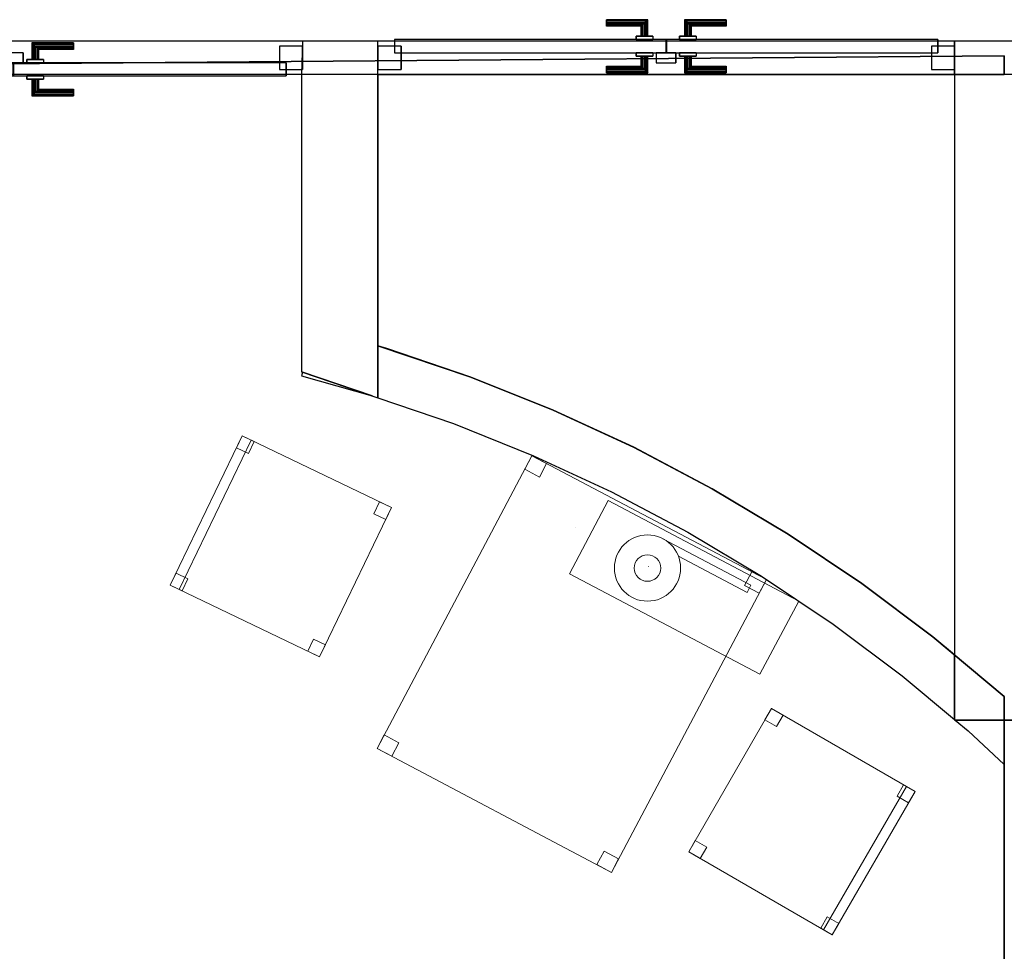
# Model space of a CAD drawing. Header units: metres. Extents: x 391.1 to 427.5, y 12.7 to 28.4.
# Tile 48 of 135: x 406.7 to 409.6, y 21.5 to 24.3. Entities that reach past the tile are written whole.
import ezdxf

# ---------------------------------------------------------------- set-up
doc = ezdxf.new("R2010")
doc.units = ezdxf.units.M
doc.layers.add('01_CARPINTERIA', color=5, linetype='Continuous', lineweight=25, true_color=0x0000ff)
doc.layers.add('01_SUELOS', color=7, linetype='Continuous', lineweight=25, true_color=0x007f00)
for name, color, linetype, lineweight in [('02_MOBILIARIO', 7, 'Continuous', 18), ('A-DETL-____-MBND', 7, 'Continuous', 18), ('A-DETL-GENF-OTLN', 7, 'Continuous', 18), ('A-GENM-____-OTLN', 7, 'Continuous', 18), ('A-WALL-____-MCUT', 7, 'Continuous', 25), ('A-WALL-____-OTLN', 7, 'Continuous', 25)]:
    doc.layers.add(name, color=color, linetype=linetype, lineweight=lineweight)

# ---------------------------------------------------------------- blocks, each defined once
blk = doc.blocks.new('Family - Cadira d_Oficina_P1-154553-04_PCI_P1')
at = {"layer": 'A-DETL-____-MBND', "color": 253, "true_color": 0xaaaaaa}
for p, q in [((0, 0.2502), (0.2502, 0.6831)), ((0.2502, 0.6831), (0, 0.2502)), ((0.2302, 0.6485), (0.2502, 0.6831)), ((0.2502, 0.6831), (0.2302, 0.6485)), ((0.2502, 0.6831), (0.2848, 0.6631)), ((0.2848, 0.6631), (0.2502, 0.6831)), ((0.2502, 0.6831), (0.6831, 0.4329)), ((0.6831, 0.4329), (0.2502, 0.6831)), ((0.2848, 0.6631), (0.2648, 0.6285)), ((0.2648, 0.6285), (0.2848, 0.6631)), ((0.2648, 0.6285), (0.2302, 0.6485)), ((0.2302, 0.6485), (0.2648, 0.6285)), ((0.4069, 0.015), (0.6571, 0.4479)), ((0.6571, 0.4479), (0.4069, 0.015)), ((0.6285, 0.4183), (0.6485, 0.4529)), ((0.6485, 0.4529), (0.6285, 0.4183)), ((0.6485, 0.4529), (0.6831, 0.4329)), ((0.6831, 0.4329), (0.6485, 0.4529)), ((0.6571, 0.4479), (0.6831, 0.4329)), ((0.6831, 0.4329), (0.6571, 0.4479)), ((0.6831, 0.4329), (0.4329, 0)), ((0.4329, 0), (0.6831, 0.4329)), ((0.6831, 0.4329), (0.4329, 0)), ((0.4329, 0), (0.6831, 0.4329)), ((0.6631, 0.3983), (0.6285, 0.4183)), ((0.6285, 0.4183), (0.6631, 0.3983)), ((0.6831, 0.4329), (0.6631, 0.3983)), ((0.6631, 0.3983), (0.6831, 0.4329)), ((0, 0.2502), (0.02, 0.2848)), ((0.02, 0.2848), (0, 0.2502)), ((0.02, 0.2848), (0.0546, 0.2648)), ((0.0546, 0.2648), (0.02, 0.2848)), ((0.0346, 0.2302), (0, 0.2502)), ((0, 0.2502), (0.0346, 0.2302)), ((0.4329, 0), (0, 0.2502)), ((0, 0.2502), (0.4329, 0)), ((0.0546, 0.2648), (0.0346, 0.2302)), ((0.0346, 0.2302), (0.0546, 0.2648)), ((0.3983, 0.02), (0.4183, 0.0546)), ((0.4183, 0.0546), (0.3983, 0.02)), ((0.4183, 0.0546), (0.4529, 0.0346)), ((0.4529, 0.0346), (0.4183, 0.0546)), ((0.4529, 0.0346), (0.4329, 0)), ((0.4329, 0), (0.4529, 0.0346)), ((0.4329, 0), (0.3983, 0.02)), ((0.3983, 0.02), (0.4329, 0)), ((0.4329, 0), (0.4069, 0.015)), ((0.4069, 0.015), (0.4329, 0))]:
    blk.add_line(p, q, dxfattribs=at)
blk = doc.blocks.new('Family - LONDR55-XX_ZZ-ARQ-CAA-M3D-Londres55-154640-04_PCI_P1')
at = {"layer": '01_CARPINTERIA', "color": 161, "true_color": 0xaaaaff}
for p, q in [((0.6885, 0.1487), (0.6885, 0.15)), ((0.6885, 0.15), (0.6885, 0.1487)), ((0.8138, 0.15), (0.6885, 0.15)), ((0.6885, 0.145), (0.6885, 0.1487)), ((0.6885, 0.1487), (0.6885, 0.145)), ((0.8125, 0.1487), (0.6885, 0.1487)), ((0.8125, 0.1487), (0.6885, 0.1487)), ((0.8125, 0.1487), (0.8088, 0.145)), ((0.8088, 0.145), (0.8125, 0.1487)), ((0.8138, 0.15), (0.8125, 0.1487)), ((0.8125, 0.1487), (0.8138, 0.15)), ((0.8125, 0.1), (0.8125, 0.1487)), ((0.8125, 0.1), (0.8125, 0.1487)), ((0.8138, 0.1), (0.8138, 0.15)), ((0.9264, 0.1487), (0.9251, 0.15)), ((0.9251, 0.15), (0.9251, 0.1)), ((0.9251, 0.15), (0.9264, 0.1487)), ((1.0503, 0.15), (0.9251, 0.15)), ((0.9301, 0.145), (0.9264, 0.1487)), ((0.9264, 0.1487), (0.9264, 0.1)), ((0.9264, 0.1487), (0.9264, 0.1)), ((0.9264, 0.1487), (0.9301, 0.145)), ((1.0503, 0.1487), (0.9264, 0.1487)), ((1.0503, 0.1487), (0.9264, 0.1487)), ((1.0503, 0.1487), (1.0503, 0.15)), ((1.0503, 0.15), (1.0503, 0.1487)), ((1.0503, 0.145), (1.0503, 0.1487)), ((1.0503, 0.1487), (1.0503, 0.145)), ((0.6885, 0.14), (0.6885, 0.145)), ((0.6885, 0.145), (0.6885, 0.14)), ((0.8088, 0.145), (0.6885, 0.145)), ((0.8088, 0.145), (0.6885, 0.145)), ((0.6885, 0.135), (0.6885, 0.14)), ((0.6885, 0.14), (0.6885, 0.135)), ((0.6885, 0.14), (0.8038, 0.14)), ((0.8038, 0.14), (0.6885, 0.14)), ((0.6885, 0.135), (0.6885, 0.1313)), ((0.6885, 0.1313), (0.6885, 0.135)), ((0.7988, 0.135), (0.6885, 0.135)), ((0.7988, 0.135), (0.6885, 0.135)), ((0.6885, 0.1313), (0.6885, 0.13)), ((0.6885, 0.13), (0.6885, 0.1313)), ((0.7951, 0.1313), (0.6885, 0.1313)), ((0.7951, 0.1313), (0.6885, 0.1313)), ((0.7937, 0.13), (0.6885, 0.13)), ((0.7937, 0.13), (0.7951, 0.1313)), ((0.7951, 0.1313), (0.7937, 0.13)), ((0.7937, 0.1), (0.7937, 0.13)), ((0.7951, 0.1313), (0.7988, 0.135)), ((0.7988, 0.135), (0.7951, 0.1313)), ((0.7951, 0.1), (0.7951, 0.1313)), ((0.7951, 0.1), (0.7951, 0.1313)), ((0.7988, 0.135), (0.8038, 0.14)), ((0.8038, 0.14), (0.7988, 0.135)), ((0.7988, 0.1), (0.7988, 0.135)), ((0.7988, 0.1), (0.7988, 0.135)), ((0.8088, 0.145), (0.8038, 0.14)), ((0.8038, 0.14), (0.8088, 0.145)), ((0.8038, 0.14), (0.8038, 0.1)), ((0.8038, 0.1), (0.8038, 0.14)), ((0.8088, 0.1), (0.8088, 0.145)), ((0.8088, 0.1), (0.8088, 0.145)), ((0.9351, 0.14), (0.9301, 0.145)), ((0.9301, 0.145), (0.9301, 0.1)), ((0.9301, 0.145), (0.9301, 0.1)), ((0.9301, 0.145), (0.9351, 0.14)), ((1.0503, 0.145), (0.9301, 0.145)), ((1.0503, 0.145), (0.9301, 0.145)), ((0.9351, 0.1), (0.9351, 0.14)), ((0.9351, 0.14), (0.9351, 0.1)), ((0.9351, 0.14), (0.9401, 0.135)), ((0.9401, 0.135), (0.9351, 0.14)), ((0.9351, 0.14), (1.0503, 0.14)), ((1.0503, 0.14), (0.9351, 0.14)), ((0.9401, 0.135), (0.9401, 0.1)), ((0.9401, 0.135), (0.9438, 0.1313)), ((0.9438, 0.1313), (0.9401, 0.135)), ((0.9401, 0.135), (0.9401, 0.1)), ((1.0503, 0.135), (0.9401, 0.135)), ((1.0503, 0.135), (0.9401, 0.135)), ((0.9438, 0.1313), (0.9438, 0.1)), ((0.9438, 0.1313), (0.9451, 0.13)), ((0.9451, 0.13), (0.9438, 0.1313)), ((0.9438, 0.1313), (0.9438, 0.1)), ((1.0503, 0.1313), (0.9438, 0.1313)), ((1.0503, 0.1313), (0.9438, 0.1313)), ((0.9451, 0.13), (0.9451, 0.1)), ((1.0503, 0.13), (0.9451, 0.13)), ((1.0503, 0.145), (1.0503, 0.14)), ((1.0503, 0.14), (1.0503, 0.145)), ((1.0503, 0.14), (1.0503, 0.135)), ((1.0503, 0.135), (1.0503, 0.14)), ((1.0503, 0.135), (1.0503, 0.1313)), ((1.0503, 0.1313), (1.0503, 0.135)), ((1.0503, 0.1313), (1.0503, 0.13)), ((1.0503, 0.13), (1.0503, 0.1313)), ((0.8689, 0.09), (0.047, 0.09)), ((0.047, 0.09), (0.047, 0.05)), ((0.8689, 0.09), (0.047, 0.09)), ((0.047, 0.05), (0.047, 0.09)), ((0.8288, 0.1), (0.7787, 0.1)), ((0.7787, 0.1), (0.8288, 0.1)), ((0.7787, 0.09), (0.7787, 0.1)), ((0.7787, 0.09), (0.7787, 0.1)), ((0.8288, 0.09), (0.7787, 0.09)), ((0.7787, 0.09), (0.8288, 0.09)), ((0.7951, 0.1), (0.7937, 0.1)), ((0.7937, 0.1), (0.7951, 0.1)), ((0.7988, 0.1), (0.7951, 0.1)), ((0.7951, 0.1), (0.7988, 0.1)), ((0.8038, 0.1), (0.7988, 0.1)), ((0.7988, 0.1), (0.8038, 0.1)), ((0.8088, 0.1), (0.8038, 0.1)), ((0.8038, 0.1), (0.8088, 0.1)), ((0.8088, 0.1), (0.8125, 0.1)), ((0.8125, 0.1), (0.8088, 0.1)), ((0.8125, 0.1), (0.8138, 0.1)), ((0.8138, 0.1), (0.8125, 0.1)), ((0.8288, 0.09), (0.8288, 0.1)), ((0.8288, 0.1), (0.8288, 0.09)), ((0.8689, 0.05), (0.8689, 0.09)), ((0.8689, 0.05), (0.8689, 0.09)), ((1.2799, 0.09), (0.8699, 0.09)), ((0.8699, 0.09), (0.8699, 0.05)), ((1.2799, 0.09), (0.8699, 0.09)), ((0.8699, 0.05), (0.8699, 0.09)), ((0.9601, 0.1), (0.91, 0.1)), ((0.91, 0.1), (0.9601, 0.1)), ((0.91, 0.09), (0.91, 0.1)), ((0.91, 0.09), (0.91, 0.1)), ((0.9601, 0.09), (0.91, 0.09)), ((0.91, 0.09), (0.9601, 0.09)), ((0.9264, 0.1), (0.9251, 0.1)), ((0.9251, 0.1), (0.9264, 0.1)), ((0.9301, 0.1), (0.9264, 0.1)), ((0.9264, 0.1), (0.9301, 0.1)), ((0.9351, 0.1), (0.9301, 0.1)), ((0.9301, 0.1), (0.9351, 0.1)), ((0.9401, 0.1), (0.9351, 0.1)), ((0.9351, 0.1), (0.9401, 0.1)), ((0.9401, 0.1), (0.9438, 0.1)), ((0.9438, 0.1), (0.9401, 0.1)), ((0.9438, 0.1), (0.9451, 0.1)), ((0.9451, 0.1), (0.9438, 0.1)), ((0.9601, 0.09), (0.9601, 0.1)), ((0.9601, 0.1), (0.9601, 0.09)), ((1.2799, 0.05), (1.2799, 0.09)), ((1.2799, 0.05), (1.2799, 0.09)), ((0.0671, 0.07), (-0.0031, 0.07)), ((-0.0031, 0.07), (-0.0031, 0)), ((0.0671, 0.07), (-0.0031, 0.07)), ((-0.0031, 0), (-0.0031, 0.07)), ((0.0671, 0), (0.0671, 0.07)), ((0.0671, 0), (0.0671, 0.07)), ((1.33, 0.07), (1.2598, 0.07)), ((1.2598, 0.07), (1.2598, 0)), ((1.33, 0.07), (1.2598, 0.07)), ((1.2598, 0), (1.2598, 0.07)), ((1.33, 0), (1.33, 0.07)), ((1.33, 0), (1.33, 0.07)), ((0.047, 0.05), (0.8689, 0.05)), ((0.047, 0.05), (0.8689, 0.05)), ((0.7787, 0.05), (0.8288, 0.05)), ((0.8288, 0.05), (0.7787, 0.05)), ((0.7787, 0.04), (0.7787, 0.05)), ((0.7787, 0.04), (0.7787, 0.05)), ((0.7787, 0.04), (0.8288, 0.04)), ((0.8288, 0.04), (0.7787, 0.04)), ((0.7951, 0.04), (0.7937, 0.04)), ((0.7937, 0.04), (0.7951, 0.04)), ((0.7937, 0.01), (0.7937, 0.04)), ((0.7988, 0.04), (0.7951, 0.04)), ((0.7951, 0.04), (0.7988, 0.04)), ((0.7951, 0.0087), (0.7951, 0.04)), ((0.7951, 0.0087), (0.7951, 0.04)), ((0.7988, 0.04), (0.8038, 0.04)), ((0.8038, 0.04), (0.7988, 0.04)), ((0.7988, 0.005), (0.7988, 0.04)), ((0.7988, 0.005), (0.7988, 0.04)), ((0.8038, 0.04), (0.8088, 0.04)), ((0.8088, 0.04), (0.8038, 0.04)), ((0.8038, 0.04), (0.8038, 0)), ((0.8038, 0), (0.8038, 0.04)), ((0.8088, 0.04), (0.8125, 0.04)), ((0.8125, 0.04), (0.8088, 0.04)), ((0.8088, -0.005), (0.8088, 0.04)), ((0.8088, -0.005), (0.8088, 0.04)), ((0.8125, 0.04), (0.8138, 0.04)), ((0.8138, 0.04), (0.8125, 0.04)), ((0.8125, -0.0087), (0.8125, 0.04)), ((0.8125, -0.0087), (0.8125, 0.04)), ((0.8138, -0.01), (0.8138, 0.04)), ((0.8288, 0.04), (0.8288, 0.05)), ((0.8288, 0.05), (0.8288, 0.04)), ((0.9, 0.05), (0.8399, 0.05)), ((0.8399, 0.05), (0.8399, 0.02)), ((0.9, 0.05), (0.8399, 0.05)), ((0.8399, 0.02), (0.8399, 0.05)), ((0.8699, 0.05), (1.2799, 0.05)), ((0.8699, 0.05), (1.2799, 0.05)), ((0.9, 0.02), (0.9, 0.05)), ((0.9, 0.02), (0.9, 0.05)), ((0.91, 0.05), (0.9601, 0.05)), ((0.9601, 0.05), (0.91, 0.05)), ((0.91, 0.04), (0.91, 0.05)), ((0.91, 0.04), (0.91, 0.05)), ((0.91, 0.04), (0.9601, 0.04)), ((0.9601, 0.04), (0.91, 0.04)), ((0.9264, 0.04), (0.9251, 0.04)), ((0.9251, 0.04), (0.9264, 0.04)), ((0.9251, 0.04), (0.9251, -0.01)), ((0.9301, 0.04), (0.9264, 0.04)), ((0.9264, 0.04), (0.9301, 0.04)), ((0.9264, 0.04), (0.9264, -0.0087)), ((0.9264, 0.04), (0.9264, -0.0087)), ((0.9301, 0.04), (0.9351, 0.04)), ((0.9351, 0.04), (0.9301, 0.04)), ((0.9301, 0.04), (0.9301, -0.005)), ((0.9301, 0.04), (0.9301, -0.005)), ((0.9351, 0.04), (0.9401, 0.04)), ((0.9401, 0.04), (0.9351, 0.04)), ((0.9351, 0), (0.9351, 0.04)), ((0.9351, 0.04), (0.9351, 0)), ((0.9401, 0.04), (0.9438, 0.04)), ((0.9438, 0.04), (0.9401, 0.04)), ((0.9401, 0.04), (0.9401, 0.005)), ((0.9401, 0.04), (0.9401, 0.005)), ((0.9438, 0.04), (0.9451, 0.04)), ((0.9451, 0.04), (0.9438, 0.04)), ((0.9438, 0.04), (0.9438, 0.0087)), ((0.9438, 0.04), (0.9438, 0.0087)), ((0.9451, 0.04), (0.9451, 0.01)), ((0.9601, 0.04), (0.9601, 0.05)), ((0.9601, 0.05), (0.9601, 0.04)), ((-0.0031, 0), (0.0671, 0)), ((-0.0031, 0), (0.0671, 0)), ((0.6885, 0.0087), (0.6885, 0.01)), ((0.6885, 0.01), (0.6885, 0.0087)), ((0.6885, 0.01), (0.7937, 0.01)), ((0.6885, 0.005), (0.6885, 0.0087)), ((0.6885, 0.0087), (0.6885, 0.005)), ((0.6885, 0.0087), (0.7951, 0.0087)), ((0.6885, 0.0087), (0.7951, 0.0087)), ((0.6885, 0), (0.6885, 0.005)), ((0.6885, 0.005), (0.6885, 0)), ((0.6885, 0.005), (0.7988, 0.005)), ((0.6885, 0.005), (0.7988, 0.005)), ((0.6885, -0.005), (0.6885, 0)), ((0.6885, 0), (0.6885, -0.005)), ((0.8038, 0), (0.6885, 0)), ((0.6885, 0), (0.8038, 0)), ((0.7951, 0.0087), (0.7937, 0.01)), ((0.7937, 0.01), (0.7951, 0.0087)), ((0.7988, 0.005), (0.7951, 0.0087)), ((0.7951, 0.0087), (0.7988, 0.005)), ((0.8038, 0), (0.7988, 0.005)), ((0.7988, 0.005), (0.8038, 0)), ((0.8038, 0), (0.8088, -0.005)), ((0.8088, -0.005), (0.8038, 0)), ((0.8399, 0.02), (0.9, 0.02)), ((0.8399, 0.02), (0.9, 0.02)), ((0.9301, -0.005), (0.9351, 0)), ((0.9351, 0), (0.9301, -0.005)), ((0.9401, 0.005), (0.9351, 0)), ((0.9351, 0), (0.9401, 0.005)), ((1.0503, 0), (0.9351, 0)), ((0.9351, 0), (1.0503, 0)), ((0.9438, 0.0087), (0.9401, 0.005)), ((0.9401, 0.005), (0.9438, 0.0087)), ((0.9401, 0.005), (1.0503, 0.005)), ((0.9401, 0.005), (1.0503, 0.005)), ((0.9451, 0.01), (0.9438, 0.0087)), ((0.9438, 0.0087), (0.9451, 0.01)), ((0.9438, 0.0087), (1.0503, 0.0087)), ((0.9438, 0.0087), (1.0503, 0.0087)), ((0.9451, 0.01), (1.0503, 0.01)), ((1.0503, 0.0087), (1.0503, 0.01)), ((1.0503, 0.01), (1.0503, 0.0087)), ((1.0503, 0.005), (1.0503, 0.0087)), ((1.0503, 0.0087), (1.0503, 0.005)), ((1.0503, 0.005), (1.0503, 0)), ((1.0503, 0), (1.0503, 0.005)), ((1.0503, 0), (1.0503, -0.005)), ((1.0503, -0.005), (1.0503, 0)), ((1.2598, 0), (1.33, 0)), ((1.2598, 0), (1.33, 0)), ((0.6885, -0.005), (0.6885, -0.0087)), ((0.6885, -0.0087), (0.6885, -0.005)), ((0.6885, -0.005), (0.8088, -0.005)), ((0.6885, -0.005), (0.8088, -0.005)), ((0.6885, -0.0087), (0.6885, -0.01)), ((0.6885, -0.01), (0.6885, -0.0087)), ((0.6885, -0.0087), (0.8125, -0.0087)), ((0.6885, -0.0087), (0.8125, -0.0087)), ((0.6885, -0.01), (0.8138, -0.01)), ((0.8088, -0.005), (0.8125, -0.0087)), ((0.8125, -0.0087), (0.8088, -0.005)), ((0.8125, -0.0087), (0.8138, -0.01)), ((0.8138, -0.01), (0.8125, -0.0087)), ((0.9251, -0.01), (0.9264, -0.0087)), ((0.9264, -0.0087), (0.9251, -0.01)), ((0.9251, -0.01), (1.0503, -0.01)), ((0.9264, -0.0087), (0.9301, -0.005)), ((0.9301, -0.005), (0.9264, -0.0087)), ((0.9264, -0.0087), (1.0503, -0.0087)), ((0.9264, -0.0087), (1.0503, -0.0087)), ((0.9301, -0.005), (1.0503, -0.005)), ((0.9301, -0.005), (1.0503, -0.005)), ((1.0503, -0.005), (1.0503, -0.0087)), ((1.0503, -0.0087), (1.0503, -0.005)), ((1.0503, -0.0087), (1.0503, -0.01)), ((1.0503, -0.01), (1.0503, -0.0087))]:
    blk.add_line(p, q, dxfattribs=at)
blk = doc.blocks.new('Family - Porta P1-154641-04_PCI_P1')
blk.add_blockref('Family - LONDR55-XX_ZZ-ARQ-CAA-M3D-Londres55-154640-04_PCI_P1', (0, 0))
blk = doc.blocks.new('Family - Envans P1-154643-04_PCI_P1')
at = {"layer": 'A-WALL-____-MCUT', "color": 253, "true_color": 0xaaaaaa}
for p, q in [((1.5254, 4.8792), (1.498, 4.887)), ((1.498, 4.887), (1.498, 4.7301)), ((1.7786, 4.7927), (1.5254, 4.8792)), ((1.271, 4.8076), (1.268, 4.7964)), ((1.268, 4.7964), (1.4806, 4.736)), ((1.4806, 4.736), (1.271, 4.8076)), ((2.027, 4.6931), (1.7786, 4.7927)), ((1.498, 4.7301), (1.7264, 4.652)), ((2.2699, 4.5805), (2.027, 4.6931)), ((1.7264, 4.652), (1.9675, 4.5553)), ((2.5065, 4.4555), (2.2699, 4.5805)), ((1.9675, 4.5553), (2.2032, 4.4461)), ((2.2032, 4.4461), (2.4329, 4.3247)), ((2.7362, 4.3182), (2.5065, 4.4555)), ((2.4329, 4.3247), (2.6559, 4.1914)), ((2.9585, 4.1691), (2.7362, 4.3182)), ((2.6559, 4.1914), (2.8716, 4.0467)), ((3.1726, 4.0085), (2.9585, 4.1691)), ((2.8716, 4.0467), (3.0795, 3.8909)), ((3.238, 3.9539), (3.1726, 4.0085)), ((3.238, 3.7585), (3.238, 3.9539)), ((3.0795, 3.8909), (3.238, 3.7585)), ((3.2403, 3.7566), (3.2789, 3.7244)), ((3.388, 3.7566), (3.2403, 3.7566)), ((3.388, 3.6231), (3.388, 3.7566)), ((3.2789, 3.7244), (3.388, 3.6231))]:
    blk.add_line(p, q, dxfattribs=at)
at = {"layer": 'A-WALL-____-OTLN', "color": 253, "true_color": 0xaaaaaa}
for p, q in [((1.498, 4.887), (1.498, 4.7301)), ((1.5254, 4.8792), (1.498, 4.887)), ((1.7786, 4.7927), (1.5254, 4.8792)), ((1.271, 4.8076), (1.268, 4.7964)), ((1.268, 4.7964), (1.4806, 4.736)), ((1.4806, 4.736), (1.271, 4.8076)), ((2.027, 4.6931), (1.7786, 4.7927)), ((1.498, 4.7301), (1.7264, 4.652)), ((2.2699, 4.5805), (2.027, 4.6931)), ((1.7264, 4.652), (1.9675, 4.5553)), ((2.5065, 4.4555), (2.2699, 4.5805)), ((1.9675, 4.5553), (2.2032, 4.4461)), ((2.2032, 4.4461), (2.4329, 4.3247)), ((2.7362, 4.3182), (2.5065, 4.4555)), ((2.4329, 4.3247), (2.6559, 4.1914)), ((2.9585, 4.1691), (2.7362, 4.3182)), ((2.6559, 4.1914), (2.8716, 4.0467)), ((3.1726, 4.0085), (2.9585, 4.1691)), ((2.8716, 4.0467), (3.0795, 3.8909)), ((3.238, 3.9539), (3.1726, 4.0085)), ((3.238, 3.7585), (3.238, 3.9539)), ((3.0795, 3.8909), (3.238, 3.7585)), ((3.2403, 3.7566), (3.2789, 3.7244)), ((3.388, 3.7566), (3.2403, 3.7566)), ((3.388, 3.6231), (3.388, 3.7566)), ((3.2789, 3.7244), (3.388, 3.6231))]:
    blk.add_line(p, q, dxfattribs=at)
blk = doc.blocks.new('Family - LONDR55-XX_ZZ-ARQ-CAA-M3D-Londres55-154672-04_PCI_P1')
at = {"layer": '01_CARPINTERIA', "color": 161, "true_color": 0xaaaaff}
for p, q in [((0.6895, 0.1487), (0.6895, 0.15)), ((0.6895, 0.15), (0.6895, 0.1487)), ((0.8145, 0.15), (0.6895, 0.15)), ((0.6895, 0.145), (0.6895, 0.1487)), ((0.6895, 0.1487), (0.6895, 0.145)), ((0.8132, 0.1487), (0.6895, 0.1487)), ((0.8132, 0.1487), (0.6895, 0.1487)), ((0.8132, 0.1487), (0.8095, 0.145)), ((0.8095, 0.145), (0.8132, 0.1487)), ((0.8145, 0.15), (0.8132, 0.1487)), ((0.8132, 0.1487), (0.8145, 0.15)), ((0.8132, 0.1), (0.8132, 0.1487)), ((0.8132, 0.1), (0.8132, 0.1487)), ((0.8145, 0.1), (0.8145, 0.15)), ((0.9268, 0.1487), (0.9255, 0.15)), ((0.9255, 0.15), (0.9255, 0.1)), ((0.9255, 0.15), (0.9268, 0.1487)), ((1.0505, 0.15), (0.9255, 0.15)), ((0.9305, 0.145), (0.9268, 0.1487)), ((0.9268, 0.1487), (0.9268, 0.1)), ((0.9268, 0.1487), (0.9268, 0.1)), ((0.9268, 0.1487), (0.9305, 0.145)), ((1.0505, 0.1487), (0.9268, 0.1487)), ((1.0505, 0.1487), (0.9268, 0.1487)), ((1.0505, 0.1487), (1.0505, 0.15)), ((1.0505, 0.15), (1.0505, 0.1487)), ((1.0505, 0.145), (1.0505, 0.1487)), ((1.0505, 0.1487), (1.0505, 0.145)), ((0.6895, 0.14), (0.6895, 0.145)), ((0.6895, 0.145), (0.6895, 0.14)), ((0.8095, 0.145), (0.6895, 0.145)), ((0.8095, 0.145), (0.6895, 0.145)), ((0.6895, 0.135), (0.6895, 0.14)), ((0.6895, 0.14), (0.6895, 0.135)), ((0.6895, 0.14), (0.8045, 0.14)), ((0.8045, 0.14), (0.6895, 0.14)), ((0.6895, 0.135), (0.6895, 0.1313)), ((0.6895, 0.1313), (0.6895, 0.135)), ((0.7995, 0.135), (0.6895, 0.135)), ((0.7995, 0.135), (0.6895, 0.135)), ((0.6895, 0.1313), (0.6895, 0.13)), ((0.6895, 0.13), (0.6895, 0.1313)), ((0.7958, 0.1313), (0.6895, 0.1313)), ((0.7958, 0.1313), (0.6895, 0.1313)), ((0.7945, 0.13), (0.6895, 0.13)), ((0.7945, 0.13), (0.7958, 0.1313)), ((0.7958, 0.1313), (0.7945, 0.13)), ((0.7945, 0.1), (0.7945, 0.13)), ((0.7958, 0.1313), (0.7995, 0.135)), ((0.7995, 0.135), (0.7958, 0.1313)), ((0.7958, 0.1), (0.7958, 0.1313)), ((0.7958, 0.1), (0.7958, 0.1313)), ((0.7995, 0.135), (0.8045, 0.14)), ((0.8045, 0.14), (0.7995, 0.135)), ((0.7995, 0.1), (0.7995, 0.135)), ((0.7995, 0.1), (0.7995, 0.135)), ((0.8095, 0.145), (0.8045, 0.14)), ((0.8045, 0.14), (0.8095, 0.145)), ((0.8045, 0.14), (0.8045, 0.1)), ((0.8045, 0.1), (0.8045, 0.14)), ((0.8095, 0.1), (0.8095, 0.145)), ((0.8095, 0.1), (0.8095, 0.145)), ((0.9355, 0.14), (0.9305, 0.145)), ((0.9305, 0.145), (0.9305, 0.1)), ((0.9305, 0.145), (0.9305, 0.1)), ((0.9305, 0.145), (0.9355, 0.14)), ((1.0505, 0.145), (0.9305, 0.145)), ((1.0505, 0.145), (0.9305, 0.145)), ((0.9355, 0.1), (0.9355, 0.14)), ((0.9355, 0.14), (0.9355, 0.1)), ((0.9355, 0.14), (0.9405, 0.135)), ((0.9405, 0.135), (0.9355, 0.14)), ((0.9355, 0.14), (1.0505, 0.14)), ((1.0505, 0.14), (0.9355, 0.14)), ((0.9405, 0.135), (0.9405, 0.1)), ((0.9405, 0.135), (0.9442, 0.1313)), ((0.9442, 0.1313), (0.9405, 0.135)), ((0.9405, 0.135), (0.9405, 0.1)), ((1.0505, 0.135), (0.9405, 0.135)), ((1.0505, 0.135), (0.9405, 0.135)), ((0.9442, 0.1313), (0.9442, 0.1)), ((0.9442, 0.1313), (0.9455, 0.13)), ((0.9455, 0.13), (0.9442, 0.1313)), ((0.9442, 0.1313), (0.9442, 0.1)), ((1.0505, 0.1313), (0.9442, 0.1313)), ((1.0505, 0.1313), (0.9442, 0.1313)), ((0.9455, 0.13), (0.9455, 0.1)), ((1.0505, 0.13), (0.9455, 0.13)), ((1.0505, 0.145), (1.0505, 0.14)), ((1.0505, 0.14), (1.0505, 0.145)), ((1.0505, 0.14), (1.0505, 0.135)), ((1.0505, 0.135), (1.0505, 0.14)), ((1.0505, 0.135), (1.0505, 0.1313)), ((1.0505, 0.1313), (1.0505, 0.135)), ((1.0505, 0.1313), (1.0505, 0.13)), ((1.0505, 0.13), (1.0505, 0.1313)), ((0.8695, 0.09), (0.05, 0.09)), ((0.05, 0.09), (0.05, 0.05)), ((0.8695, 0.09), (0.05, 0.09)), ((0.05, 0.09), (0.05, 0.05)), ((0.8295, 0.1), (0.7795, 0.1)), ((0.7795, 0.1), (0.8295, 0.1)), ((0.7795, 0.1), (0.7795, 0.09)), ((0.7795, 0.09), (0.7795, 0.1)), ((0.8295, 0.09), (0.7795, 0.09)), ((0.7795, 0.09), (0.8295, 0.09)), ((0.7958, 0.1), (0.7945, 0.1)), ((0.7945, 0.1), (0.7958, 0.1)), ((0.7995, 0.1), (0.7958, 0.1)), ((0.7958, 0.1), (0.7995, 0.1)), ((0.8045, 0.1), (0.7995, 0.1)), ((0.7995, 0.1), (0.8045, 0.1)), ((0.8095, 0.1), (0.8045, 0.1)), ((0.8045, 0.1), (0.8095, 0.1)), ((0.8095, 0.1), (0.8132, 0.1)), ((0.8132, 0.1), (0.8095, 0.1)), ((0.8132, 0.1), (0.8145, 0.1)), ((0.8145, 0.1), (0.8132, 0.1)), ((0.8295, 0.1), (0.8295, 0.09)), ((0.8295, 0.1), (0.8295, 0.09)), ((0.8695, 0.05), (0.8695, 0.09)), ((0.8695, 0.09), (0.8695, 0.05)), ((1.69, 0.09), (0.8705, 0.09)), ((0.8705, 0.09), (0.8705, 0.05)), ((1.69, 0.09), (0.8705, 0.09)), ((0.8705, 0.09), (0.8705, 0.05)), ((0.9605, 0.1), (0.9105, 0.1)), ((0.9105, 0.1), (0.9605, 0.1)), ((0.9105, 0.1), (0.9105, 0.09)), ((0.9105, 0.09), (0.9105, 0.1)), ((0.9605, 0.09), (0.9105, 0.09)), ((0.9105, 0.09), (0.9605, 0.09)), ((0.9268, 0.1), (0.9255, 0.1)), ((0.9255, 0.1), (0.9268, 0.1)), ((0.9305, 0.1), (0.9268, 0.1)), ((0.9268, 0.1), (0.9305, 0.1)), ((0.9355, 0.1), (0.9305, 0.1)), ((0.9305, 0.1), (0.9355, 0.1)), ((0.9405, 0.1), (0.9355, 0.1)), ((0.9355, 0.1), (0.9405, 0.1)), ((0.9405, 0.1), (0.9442, 0.1)), ((0.9442, 0.1), (0.9405, 0.1)), ((0.9442, 0.1), (0.9455, 0.1)), ((0.9455, 0.1), (0.9442, 0.1)), ((0.9605, 0.1), (0.9605, 0.09)), ((0.9605, 0.1), (0.9605, 0.09)), ((1.69, 0.05), (1.69, 0.09)), ((1.69, 0.09), (1.69, 0.05)), ((0.07, 0.07), (0, 0.07)), ((0, 0.07), (0, 0)), ((0.07, 0.07), (0, 0.07)), ((0, 0.07), (0, 0)), ((0.07, 0), (0.07, 0.07)), ((0.07, 0.07), (0.07, 0)), ((1.74, 0.07), (1.67, 0.07)), ((1.67, 0.07), (1.67, 0)), ((1.74, 0.07), (1.67, 0.07)), ((1.67, 0.07), (1.67, 0)), ((1.74, 0), (1.74, 0.07)), ((1.74, 0.07), (1.74, 0)), ((0.05, 0.05), (0.8695, 0.05)), ((0.05, 0.05), (0.8695, 0.05)), ((0.7795, 0.05), (0.8295, 0.05)), ((0.8295, 0.05), (0.7795, 0.05)), ((0.7795, 0.05), (0.7795, 0.04)), ((0.7795, 0.04), (0.7795, 0.05)), ((0.7795, 0.04), (0.8295, 0.04)), ((0.8295, 0.04), (0.7795, 0.04)), ((0.7958, 0.04), (0.7945, 0.04)), ((0.7945, 0.04), (0.7958, 0.04)), ((0.7945, 0.01), (0.7945, 0.04)), ((0.7995, 0.04), (0.7958, 0.04)), ((0.7958, 0.04), (0.7995, 0.04)), ((0.7958, 0.0087), (0.7958, 0.04)), ((0.7958, 0.0087), (0.7958, 0.04)), ((0.7995, 0.04), (0.8045, 0.04)), ((0.8045, 0.04), (0.7995, 0.04)), ((0.7995, 0.005), (0.7995, 0.04)), ((0.7995, 0.005), (0.7995, 0.04)), ((0.8045, 0.04), (0.8095, 0.04)), ((0.8095, 0.04), (0.8045, 0.04)), ((0.8045, 0.04), (0.8045, 0)), ((0.8045, 0), (0.8045, 0.04)), ((0.8095, 0.04), (0.8132, 0.04)), ((0.8132, 0.04), (0.8095, 0.04)), ((0.8095, -0.005), (0.8095, 0.04)), ((0.8095, -0.005), (0.8095, 0.04)), ((0.8132, 0.04), (0.8145, 0.04)), ((0.8145, 0.04), (0.8132, 0.04)), ((0.8132, -0.0087), (0.8132, 0.04)), ((0.8132, -0.0087), (0.8132, 0.04)), ((0.8145, -0.01), (0.8145, 0.04)), ((0.8295, 0.05), (0.8295, 0.04)), ((0.8295, 0.05), (0.8295, 0.04)), ((0.8995, 0.05), (0.8395, 0.05)), ((0.8395, 0.05), (0.8395, 0.02)), ((0.8995, 0.05), (0.8395, 0.05)), ((0.8395, 0.05), (0.8395, 0.02)), ((0.8705, 0.05), (1.69, 0.05)), ((0.8705, 0.05), (1.69, 0.05)), ((0.8995, 0.02), (0.8995, 0.05)), ((0.8995, 0.05), (0.8995, 0.02)), ((0.9105, 0.05), (0.9605, 0.05)), ((0.9605, 0.05), (0.9105, 0.05)), ((0.9105, 0.05), (0.9105, 0.04)), ((0.9105, 0.04), (0.9105, 0.05)), ((0.9105, 0.04), (0.9605, 0.04)), ((0.9605, 0.04), (0.9105, 0.04)), ((0.9268, 0.04), (0.9255, 0.04)), ((0.9255, 0.04), (0.9268, 0.04)), ((0.9255, 0.04), (0.9255, -0.01)), ((0.9305, 0.04), (0.9268, 0.04)), ((0.9268, 0.04), (0.9305, 0.04)), ((0.9268, 0.04), (0.9268, -0.0087)), ((0.9268, 0.04), (0.9268, -0.0087)), ((0.9305, 0.04), (0.9355, 0.04)), ((0.9355, 0.04), (0.9305, 0.04)), ((0.9305, 0.04), (0.9305, -0.005)), ((0.9305, 0.04), (0.9305, -0.005)), ((0.9355, 0.04), (0.9405, 0.04)), ((0.9405, 0.04), (0.9355, 0.04)), ((0.9355, 0), (0.9355, 0.04)), ((0.9355, 0.04), (0.9355, 0)), ((0.9405, 0.04), (0.9442, 0.04)), ((0.9442, 0.04), (0.9405, 0.04)), ((0.9405, 0.04), (0.9405, 0.005)), ((0.9405, 0.04), (0.9405, 0.005)), ((0.9442, 0.04), (0.9455, 0.04)), ((0.9455, 0.04), (0.9442, 0.04)), ((0.9442, 0.04), (0.9442, 0.0087)), ((0.9442, 0.04), (0.9442, 0.0087)), ((0.9455, 0.04), (0.9455, 0.01)), ((0.9605, 0.05), (0.9605, 0.04)), ((0.9605, 0.05), (0.9605, 0.04)), ((0, 0), (0.07, 0)), ((0, 0), (0.07, 0)), ((0.6895, 0.0087), (0.6895, 0.01)), ((0.6895, 0.01), (0.6895, 0.0087)), ((0.6895, 0.01), (0.7945, 0.01)), ((0.6895, 0.005), (0.6895, 0.0087)), ((0.6895, 0.0087), (0.6895, 0.005)), ((0.6895, 0.0087), (0.7958, 0.0087)), ((0.6895, 0.0087), (0.7958, 0.0087)), ((0.6895, 0), (0.6895, 0.005)), ((0.6895, 0.005), (0.6895, 0)), ((0.6895, 0.005), (0.7995, 0.005)), ((0.6895, 0.005), (0.7995, 0.005)), ((0.6895, -0.005), (0.6895, 0)), ((0.6895, 0), (0.6895, -0.005)), ((0.8045, 0), (0.6895, 0)), ((0.6895, 0), (0.8045, 0)), ((0.7958, 0.0087), (0.7945, 0.01)), ((0.7945, 0.01), (0.7958, 0.0087)), ((0.7995, 0.005), (0.7958, 0.0087)), ((0.7958, 0.0087), (0.7995, 0.005)), ((0.8045, 0), (0.7995, 0.005)), ((0.7995, 0.005), (0.8045, 0)), ((0.8045, 0), (0.8095, -0.005)), ((0.8395, 0.02), (0.8995, 0.02)), ((0.8395, 0.02), (0.8995, 0.02)), ((0.9405, 0.005), (0.9355, 0)), ((0.9355, 0), (0.9405, 0.005)), ((1.0505, 0), (0.9355, 0)), ((0.9355, 0), (1.0505, 0)), ((0.9442, 0.0087), (0.9405, 0.005)), ((0.9405, 0.005), (0.9442, 0.0087)), ((0.9405, 0.005), (1.0505, 0.005)), ((0.9405, 0.005), (1.0505, 0.005)), ((0.9455, 0.01), (0.9442, 0.0087)), ((0.9442, 0.0087), (0.9455, 0.01)), ((0.9442, 0.0087), (1.0505, 0.0087)), ((0.9442, 0.0087), (1.0505, 0.0087)), ((0.9455, 0.01), (1.0505, 0.01)), ((1.0505, 0.0087), (1.0505, 0.01)), ((1.0505, 0.01), (1.0505, 0.0087)), ((1.0505, 0.005), (1.0505, 0.0087)), ((1.0505, 0.0087), (1.0505, 0.005)), ((1.0505, 0.005), (1.0505, 0)), ((1.0505, 0), (1.0505, 0.005)), ((1.0505, 0), (1.0505, -0.005)), ((1.0505, -0.005), (1.0505, 0)), ((1.67, 0), (1.74, 0)), ((1.67, 0), (1.74, 0)), ((0.6895, -0.005), (0.6895, -0.0087)), ((0.6895, -0.0087), (0.6895, -0.005)), ((0.6895, -0.005), (0.8095, -0.005)), ((0.6895, -0.005), (0.8095, -0.005)), ((0.6895, -0.0087), (0.6895, -0.01)), ((0.6895, -0.01), (0.6895, -0.0087)), ((0.6895, -0.0087), (0.8132, -0.0087)), ((0.6895, -0.0087), (0.8132, -0.0087)), ((0.6895, -0.01), (0.8145, -0.01)), ((0.8095, -0.005), (0.8045, 0)), ((0.8095, -0.005), (0.8132, -0.0087)), ((0.8132, -0.0087), (0.8095, -0.005)), ((0.8132, -0.0087), (0.8145, -0.01)), ((0.8145, -0.01), (0.8132, -0.0087)), ((0.9255, -0.01), (0.9268, -0.0087)), ((0.9268, -0.0087), (0.9255, -0.01)), ((0.9255, -0.01), (1.0505, -0.01)), ((0.9268, -0.0087), (0.9305, -0.005)), ((0.9305, -0.005), (0.9268, -0.0087)), ((0.9268, -0.0087), (1.0505, -0.0087)), ((0.9268, -0.0087), (1.0505, -0.0087)), ((0.9305, -0.005), (0.9355, 0)), ((0.9355, 0), (0.9305, -0.005)), ((0.9305, -0.005), (1.0505, -0.005)), ((0.9305, -0.005), (1.0505, -0.005)), ((1.0505, -0.005), (1.0505, -0.0087)), ((1.0505, -0.0087), (1.0505, -0.005)), ((1.0505, -0.0087), (1.0505, -0.01)), ((1.0505, -0.01), (1.0505, -0.0087))]:
    blk.add_line(p, q, dxfattribs=at)
blk = doc.blocks.new('Family - Porta P1-154673-04_PCI_P1')
blk.add_blockref('Family - LONDR55-XX_ZZ-ARQ-CAA-M3D-Londres55-154672-04_PCI_P1', (0, 0))
blk = doc.blocks.new('Family - Envans P1-154785-04_PCI_P1')
at = {"layer": 'A-WALL-____-MCUT', "color": 253, "true_color": 0xaaaaaa}
for p, q in [((4.1002, 0.12), (0, 0.12)), ((4.1002, 0), (4.1002, 0.12))]:
    blk.add_line(p, q, dxfattribs=at)
at = {"layer": 'A-WALL-____-OTLN', "color": 253, "true_color": 0xaaaaaa}
for p, q in [((4.1002, 0.12), (0, 0.12)), ((4.1002, 0), (4.1002, 0.12))]:
    blk.add_line(p, q, dxfattribs=at)
blk = doc.blocks.new('Family - LONDR55-XX_ZZ-ARQ-CAA-M3D-Londres55-154893-04_PCI_P1')
at = {"layer": '01_SUELOS', "color": 9, "true_color": 0xaad4aa}
for p, q in [((0, 0), (5.1905, 0.041)), ((5.1905, 0.041), (0, 0))]:
    blk.add_line(p, q, dxfattribs=at)
blk = doc.blocks.new('Family - Envans P1-154984-04_PCI_P1')
at = {"layer": 'A-WALL-____-MCUT', "color": 253, "true_color": 0xaaaaaa}
for p, q in [((0.0786, 0.23), (0, 0)), ((0.9763, 0.23), (0.0786, 0.23)), ((0.9763, 0), (0.9763, 0.23)), ((0, 0), (0.9763, 0))]:
    blk.add_line(p, q, dxfattribs=at)
at = {"layer": 'A-WALL-____-OTLN', "color": 253, "true_color": 0xaaaaaa}
for p, q in [((0.0786, 0.23), (0, 0)), ((0.9763, 0.23), (0.0786, 0.23)), ((0.9763, 0), (0.9763, 0.23)), ((0, 0), (0.9763, 0))]:
    blk.add_line(p, q, dxfattribs=at)
at = {"layer": 'A-WALL-____-OTLN', "color": 253, "lineweight": 18, "true_color": 0xaaaaaa}
blk.add_line((0, 0), (0.9763, 0), dxfattribs=at)
blk = doc.blocks.new('Family - Cadira d_Oficina_P1-155020-04_PCI_P1')
at = {"layer": 'A-DETL-____-MBND', "color": 253, "true_color": 0xaaaaaa}
for p, q in [((0, 0.2168), (0.2168, 0.6673)), ((0.2168, 0.6673), (0, 0.2168)), ((0, 0.2168), (0.2168, 0.6673)), ((0.2168, 0.6673), (0, 0.2168)), ((0.2438, 0.6543), (0.027, 0.2038)), ((0.027, 0.2038), (0.2438, 0.6543)), ((0.1994, 0.6313), (0.2168, 0.6673)), ((0.2168, 0.6673), (0.1994, 0.6313)), ((0.2168, 0.6673), (0.6673, 0.4506)), ((0.6673, 0.4506), (0.2168, 0.6673)), ((0.2168, 0.6673), (0.2528, 0.65)), ((0.2528, 0.65), (0.2168, 0.6673)), ((0.2168, 0.6673), (0.2438, 0.6543)), ((0.2438, 0.6543), (0.2168, 0.6673)), ((0.2355, 0.614), (0.1994, 0.6313)), ((0.1994, 0.6313), (0.2355, 0.614)), ((0.2528, 0.65), (0.2355, 0.614)), ((0.2355, 0.614), (0.2528, 0.65)), ((0.6673, 0.4506), (0.4506, 0)), ((0.4506, 0), (0.6673, 0.4506)), ((0.614, 0.4319), (0.6313, 0.4679)), ((0.6313, 0.4679), (0.614, 0.4319)), ((0.6313, 0.4679), (0.6673, 0.4506)), ((0.6673, 0.4506), (0.6313, 0.4679)), ((0.6673, 0.4506), (0.65, 0.4145)), ((0.65, 0.4145), (0.6673, 0.4506)), ((0.65, 0.4145), (0.614, 0.4319)), ((0.614, 0.4319), (0.65, 0.4145)), ((0, 0.2168), (0.0173, 0.2528)), ((0.0173, 0.2528), (0, 0.2168)), ((0.0173, 0.2528), (0.0534, 0.2355)), ((0.0534, 0.2355), (0.0173, 0.2528)), ((0.036, 0.1994), (0, 0.2168)), ((0, 0.2168), (0.036, 0.1994)), ((0.4506, 0), (0, 0.2168)), ((0, 0.2168), (0.4506, 0)), ((0.027, 0.2038), (0, 0.2168)), ((0, 0.2168), (0.027, 0.2038)), ((0.0534, 0.2355), (0.036, 0.1994)), ((0.036, 0.1994), (0.0534, 0.2355)), ((0.4145, 0.0173), (0.4319, 0.0534)), ((0.4319, 0.0534), (0.4145, 0.0173)), ((0.4319, 0.0534), (0.4679, 0.036)), ((0.4679, 0.036), (0.4319, 0.0534)), ((0.4679, 0.036), (0.4506, 0)), ((0.4506, 0), (0.4679, 0.036)), ((0.4506, 0), (0.4145, 0.0173)), ((0.4145, 0.0173), (0.4506, 0))]:
    blk.add_line(p, q, dxfattribs=at)
blk = doc.blocks.new('Family - LONDR55-XX_ZZ-ARQ-CAA-M3D-Londres55-155045-04_PCI_P1')
at = {"layer": '01_SUELOS', "color": 9, "true_color": 0xaad4aa}
for p, q in [((11.33, 11.0949), (6.1394, 11.0538)), ((6.1394, 11.0538), (11.33, 11.0949)), ((11.3298, 11.0388), (11.33, 11.0949)), ((11.33, 11.0949), (11.3298, 11.0388)), ((9.4398, 11.0388), (11.3298, 11.0388)), ((11.3298, 11.0388), (9.4398, 11.0388)), ((9.4398, 10.2195), (9.4398, 11.0388)), ((9.4398, 11.0388), (9.4398, 10.2195)), ((9.7204, 10.1252), (9.4398, 10.2195)), ((9.4398, 10.2195), (9.7204, 10.1252)), ((9.9688, 10.0255), (9.7204, 10.1252)), ((9.7204, 10.1252), (9.9688, 10.0255)), ((10.2116, 9.913), (9.9688, 10.0255)), ((9.9688, 10.0255), (10.2116, 9.913)), ((10.4483, 9.7879), (10.2116, 9.913)), ((10.2116, 9.913), (10.4483, 9.7879)), ((10.678, 9.6506), (10.4483, 9.7879)), ((10.4483, 9.7879), (10.678, 9.6506)), ((10.9003, 9.5015), (10.678, 9.6506)), ((10.678, 9.6506), (10.9003, 9.5015)), ((11.1144, 9.341), (10.9003, 9.5015)), ((10.9003, 9.5015), (11.1144, 9.341)), ((11.3294, 9.1605), (11.1144, 9.341)), ((11.1144, 9.341), (11.3294, 9.1605)), ((11.3298, 8.989), (11.3294, 9.1605)), ((11.3294, 9.1605), (11.3298, 8.989)), ((11.3298, 4.9888), (11.3298, 8.989)), ((11.3298, 8.989), (11.3298, 4.9888))]:
    blk.add_line(p, q, dxfattribs=at)
blk = doc.blocks.new('Family - Taula 100X80_P1-155131-04_PCI_P1')
at = {"layer": 'A-DETL-____-MBND', "color": 253, "true_color": 0xaaaaaa}
for p, q in [((0, 0.3739), (0.4673, 1.258)), ((0.4673, 1.258), (0, 0.3739)), ((0.4456, 1.2169), (0.4673, 1.258)), ((0.4673, 1.258), (0.4456, 1.2169)), ((0.4673, 1.258), (0.5115, 1.2346)), ((0.5115, 1.2346), (0.4673, 1.258)), ((0.4673, 1.258), (1.1747, 0.8841)), ((1.1747, 0.8841), (0.4673, 1.258)), ((0.5115, 1.2346), (0.4898, 1.1936)), ((0.4898, 1.1936), (0.5115, 1.2346)), ((0.4898, 1.1936), (0.4456, 1.2169)), ((0.4456, 1.2169), (0.4898, 1.1936)), ((1.1087, 0.8664), (1.1304, 0.9075)), ((1.1304, 0.9075), (1.1087, 0.8664)), ((1.1304, 0.9075), (1.1747, 0.8841)), ((1.1747, 0.8841), (1.1304, 0.9075)), ((1.1747, 0.8841), (0.7073, 0)), ((0.7073, 0), (1.1747, 0.8841)), ((1.153, 0.843), (1.1087, 0.8664)), ((1.1087, 0.8664), (1.153, 0.843)), ((1.1747, 0.8841), (1.153, 0.843)), ((1.153, 0.843), (1.1747, 0.8841)), ((0, 0.3739), (0.0217, 0.4149)), ((0.0217, 0.4149), (0, 0.3739)), ((0.0217, 0.4149), (0.0659, 0.3916)), ((0.0659, 0.3916), (0.0217, 0.4149)), ((0.0659, 0.3916), (0.0442, 0.3505)), ((0.0442, 0.3505), (0.0659, 0.3916)), ((0.0442, 0.3505), (0, 0.3739)), ((0, 0.3739), (0.0442, 0.3505)), ((0.7073, 0), (0, 0.3739)), ((0, 0.3739), (0.7073, 0)), ((0.6631, 0.0234), (0.6848, 0.0644)), ((0.6848, 0.0644), (0.6631, 0.0234)), ((0.6848, 0.0644), (0.729, 0.041)), ((0.729, 0.041), (0.6848, 0.0644)), ((0.729, 0.041), (0.7073, 0)), ((0.7073, 0), (0.729, 0.041)), ((0.7073, 0), (0.6631, 0.0234)), ((0.6631, 0.0234), (0.7073, 0))]:
    blk.add_line(p, q, dxfattribs=at)
blk = doc.blocks.new('Family - Envans P1-155168-04_PCI_P1')
at = {"layer": 'A-WALL-____-MCUT', "color": 253, "true_color": 0xaaaaaa}
for p, q in [((1.9498, 0.27), (0, 0.27)), ((0, 0.27), (0, 0)), ((1.9498, 0), (1.9498, 0.27)), ((0, 0), (1.9498, 0))]:
    blk.add_line(p, q, dxfattribs=at)
at = {"layer": 'A-WALL-____-OTLN', "color": 253, "true_color": 0xaaaaaa}
for p, q in [((1.9498, 0.27), (0, 0.27)), ((0, 0.27), (0, 0)), ((1.9498, 0), (1.9498, 0.27)), ((0, 0), (1.9498, 0))]:
    blk.add_line(p, q, dxfattribs=at)
at = {"layer": 'A-WALL-____-OTLN', "color": 253, "lineweight": 18, "true_color": 0xaaaaaa}
blk.add_line((0, 0), (1.9498, 0), dxfattribs=at)
blk = doc.blocks.new('Family - Envans P1-155191-04_PCI_P1')
at = {"layer": 'A-WALL-____-MCUT', "color": 253, "true_color": 0xaaaaaa}
for p, q in [((0.95, 0.1), (0.68, 0.1)), ((0.95, 0), (0.95, 0.1)), ((2.69, 0.1), (2.69, 0)), ((2.92, 0.1), (2.69, 0.1)), ((2.9169, 0), (2.92, 0.1)), ((0.68, 0), (0.95, 0)), ((2.69, 0), (2.9169, 0))]:
    blk.add_line(p, q, dxfattribs=at)
at = {"layer": 'A-WALL-____-OTLN', "color": 253, "true_color": 0xaaaaaa}
for p, q in [((4.25, 0.1), (0, 0.1)), ((2.69, 0.1), (0.95, 0.1)), ((0.95, 0.1), (0.95, 0)), ((2.69, 0.1), (2.69, 0)), ((2.9169, 0), (2.92, 0.1)), ((4.25, 0.1), (2.92, 0.1)), ((0, 0), (5.99, 0)), ((0.95, 0), (2.69, 0)), ((2.9169, 0), (4.25, 0))]:
    blk.add_line(p, q, dxfattribs=at)
at = {"layer": 'A-WALL-____-OTLN', "color": 253, "lineweight": 18, "true_color": 0xaaaaaa}
blk.add_line((0, 0), (5.99, 0), dxfattribs=at)
blk = doc.blocks.new('Family - Vano de puerta P1-155193-04_PCI_P1')
at = {"layer": 'A-GENM-____-OTLN', "color": 253, "true_color": 0xaaaaaa}
for p, q in [((0, 0.1), (0, 0)), ((1.3331, 0.1), (0, 0.1)), ((0, 0.1), (0, 0)), ((1.3331, 0.1), (0, 0.1)), ((1.33, 0), (1.3331, 0.1)), ((1.33, 0), (1.3331, 0.1)), ((0, 0), (1.33, 0)), ((0, 0), (1.33, 0))]:
    blk.add_line(p, q, dxfattribs=at)
blk = doc.blocks.new('Family - Vano de puerta P1-155197-04_PCI_P1')
at = {"layer": 'A-GENM-____-OTLN', "color": 253, "true_color": 0xaaaaaa}
for p, q in [((407.737, 24.2595), (407.737, 24.1595)), ((409.477, 24.2595), (407.737, 24.2595)), ((407.737, 24.2595), (407.737, 24.1595)), ((407.737, 24.2595), (409.477, 24.2595)), ((409.477, 24.1595), (409.477, 24.2595)), ((409.477, 24.2595), (409.477, 24.1595)), ((407.737, 24.1595), (409.477, 24.1595)), ((409.477, 24.1595), (407.737, 24.1595))]:
    blk.add_line(p, q, dxfattribs=at)
blk = doc.blocks.new('LONDR55-XX_ZZ-ARQ-CAA-M3D-Londres55_ifc-1-04_PCI_P1')
at = {"layer": '01_CARPINTERIA', "color": 253, "lineweight": 18, "true_color": 0xaaaaaa}
blk.add_blockref('Family - Porta P1-154673-04_PCI_P1', (407.737, 24.1745), dxfattribs=at)
at = {"layer": '01_CARPINTERIA', "color": 253, "lineweight": 18, "true_color": 0xaaaaaa, "rotation": 180}
blk.add_blockref('Family - Porta P1-154641-04_PCI_P1', (407.507, 24.2445), dxfattribs=at)
at = {"layer": '01_SUELOS', "color": 253, "lineweight": 18, "true_color": 0xaaaaaa}
for name, p in [('Family - LONDR55-XX_ZZ-ARQ-CAA-M3D-Londres55-155045-04_PCI_P1', (398.2972, 13.1206)), ('Family - LONDR55-XX_ZZ-ARQ-CAA-M3D-Londres55-154893-04_PCI_P1', (404.4366, 24.1745))]:
    blk.add_blockref(name, p, dxfattribs=at)
at = {"layer": '02_MOBILIARIO', "color": 253, "lineweight": 18, "true_color": 0xaaaaaa}
for name, p in [('Family - Cadira d_Oficina_P1-155020-04_PCI_P1', (407.1108, 22.4009)), ('Family - Taula 100X80_P1-155131-04_PCI_P1', (407.7346, 21.7504)), ('Family - Cadira d_Oficina_P1-154553-04_PCI_P1', (408.6749, 21.5621))]:
    blk.add_blockref(name, p, dxfattribs=at)
at = {"layer": 'A-GENM-____-OTLN', "color": 253, "lineweight": 18, "true_color": 0xaaaaaa}
for name, p in [('Family - Vano de puerta P1-155193-04_PCI_P1', (406.177, 24.1595)), ('Family - Vano de puerta P1-155197-04_PCI_P1', (0, 0))]:
    blk.add_blockref(name, p, dxfattribs=at)
at = {"layer": 'A-WALL-____-OTLN', "color": 253, "lineweight": 18, "true_color": 0xaaaaaa}
for name, p, rotation in [('Family - Envans P1-155191-04_PCI_P1', (410.427, 24.2595), 180), ('Family - Envans P1-154984-04_PCI_P1', (407.737, 23.1831), 90), ('Family - Envans P1-155168-04_PCI_P1', (409.747, 22.2096), 90), ('Family - Envans P1-154785-04_PCI_P1', (409.747, 18.1095), 90)]:
    blk.add_blockref(name, p, dxfattribs=dict(at, rotation=rotation))
blk.add_blockref('Family - Envans P1-154643-04_PCI_P1', (406.239, 18.4531), dxfattribs=at)
blk = doc.blocks.new('ZYR_12_01_03 BIE - BIE-631291-04_PCI_P1')
at = {"layer": 'A-DETL-GENF-OTLN', "color": 1, "true_color": 0xff0000}
for p, q in [((-0.325, 0), (-0.325, -0.25)), ((0.325, 0), (-0.325, 0)), ((-0.125, -0.025), (0.175, -0.025)), ((0.175, -0.025), (0.175, -0.05)), ((0.325, -0.25), (0.325, 0)), ((0.175, -0.05), (-0.059, -0.05)), ((-0.375, -0.1192), (-0.375, -0.1182)), ((-0.125, -0.1192), (-0.125, -0.1202)), ((-0.325, -0.25), (0.325, -0.25))]:
    blk.add_line(p, q, dxfattribs=at)
for radius in [0.1, 0.04]:
    blk.add_circle((-0.125, -0.125), radius, dxfattribs=at)

msp = doc.modelspace()

# ---------------------------------------------------------------- block references
at = {"lineweight": 5}
msp.add_blockref('LONDR55-XX_ZZ-ARQ-CAA-M3D-Londres55_ifc-1-04_PCI_P1', (0, 0), dxfattribs=at)
at = {"layer": 'A-DETL-GENF-OTLN', "color": 1, "true_color": 0xff0000, "rotation": 332.139611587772}
msp.add_blockref('ZYR_12_01_03 BIE - BIE-631291-04_PCI_P1', (408.7195, 22.7213), dxfattribs=at)

doc.saveas('drawing.dxf')
